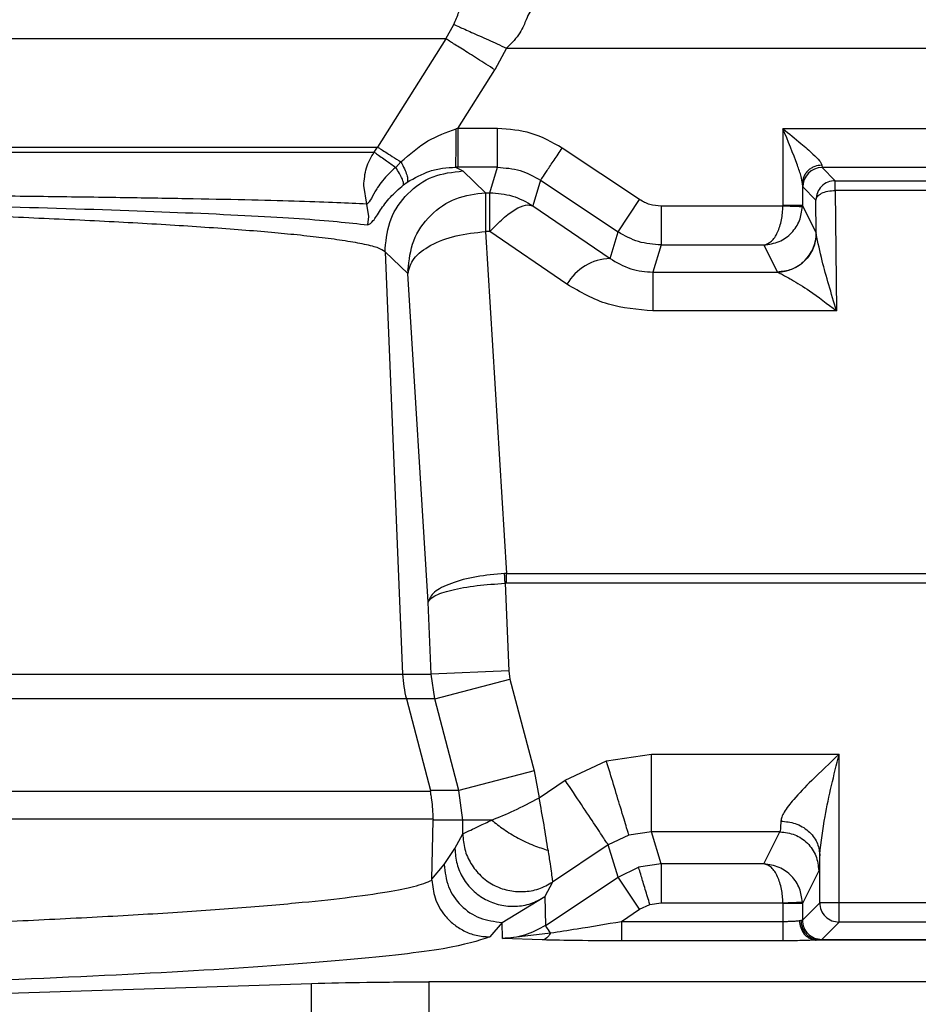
# Model space of a CAD drawing. Header units: inches. Extents: x 144.9 to 238.4, y 214.8 to 247.7.
# Tile 97 of 256: x 152.822 to 152.8789, y 244.3873 to 244.4497. Entities that reach past the tile are written whole.
import ezdxf

# ---------------------------------------------------------------- set-up
doc = ezdxf.new("R2010")
doc.units = ezdxf.units.IN
doc.header["$LTSCALE"] = 0.25
doc.header["$MEASUREMENT"] = 0
doc.layers.add('ANNOTATIONS', color=1, linetype='Continuous')
doc.layers.add('MOTOR LH', color=7, linetype='Continuous')
doc.styles.add('ARIAL', font='arial.ttf', dxfattribs={"height": 0.09375})
doc.dimstyles.new('STANDARD$0', dxfattribs={"dimtxt": 0.09375, "dimasz": 0.09375, "dimexe": 0.03125, "dimexo": 0.046875, "dimgap": 0.09, "dimtad": 0, "dimtih": 1, "dimtoh": 1, "dimdec": 4, "dimzin": 0, "dimdsep": 46, "dimtxsty": 'ARIAL', "dimcen": 0.09, "dimadec": 0, "dimazin": 0, "dimtfac": 1, "dimtdec": 4, "dimtofl": 0, "dimtmove": 0, "dimatfit": 1, "dimfxl": 1, "dimtolj": 1, "dimtzin": 0, "dimarcsym": 0})

# ---------------------------------------------------------------- blocks, each defined once
blk = doc.blocks.new('*D64')
at = {"layer": 'ANNOTATIONS', "color": 0, "lineweight": -2, "transparency": 16777216}
for p, q in [((152.282684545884, 244.7210665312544), (152.282684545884, 245.6873671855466)), ((153.423309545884, 243.5376739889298), (153.423309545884, 245.6873671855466)), ((152.376434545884, 245.6561171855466), (152.5678870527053, 245.6561171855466)), ((153.329559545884, 245.6561171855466), (153.1381070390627, 245.6561171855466))]:
    blk.add_line(p, q, dxfattribs=at)
at = {"layer": 'ANNOTATIONS', "color": 0, "transparency": 16777216}
for points in [[(152.376434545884, 245.6717421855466), (152.376434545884, 245.6404921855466), (152.282684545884, 245.6561171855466)], [(153.329559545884, 245.6717421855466), (153.329559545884, 245.6404921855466), (153.423309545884, 245.6561171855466)]]:
    blk.add_solid(points, dxfattribs=at)
at = {"layer": 'defpoints', "color": 0, "transparency": 16777216}
for p in [(152.282684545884, 245.6561171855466), (152.282684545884, 244.6741915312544), (153.423309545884, 243.4907989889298)]:
    blk.add_point(p, dxfattribs=at)
at = {"layer": 'ANNOTATIONS', "color": 0, "transparency": 16777216, "insert": (152.852997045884, 245.6561171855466), "char_height": 0.09375, "attachment_point": 5, "style": 'ARIAL'}
blk.add_mtext('\\A1;18 5/8"', dxfattribs=at)
blk = doc.blocks.new('*D66')
at = {"layer": 'ANNOTATIONS', "color": 0, "lineweight": -2, "transparency": 16777216}
for p, q in [((151.9943491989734, 244.7850832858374), (151.9943491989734, 246.0537298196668)), ((153.423309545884, 243.5376739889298), (153.423309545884, 246.0537298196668)), ((152.0880991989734, 246.0224798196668), (152.5044876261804, 246.0224798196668)), ((153.329559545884, 246.0224798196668), (152.913171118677, 246.0224798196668))]:
    blk.add_line(p, q, dxfattribs=at)
at = {"layer": 'ANNOTATIONS', "color": 0, "transparency": 16777216}
for points in [[(152.0880991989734, 246.0381048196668), (152.0880991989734, 246.0068548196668), (151.9943491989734, 246.0224798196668)], [(153.329559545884, 246.0381048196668), (153.329559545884, 246.0068548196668), (153.423309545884, 246.0224798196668)]]:
    blk.add_solid(points, dxfattribs=at)
at = {"layer": 'defpoints', "color": 0, "transparency": 16777216}
for p in [(153.423309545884, 246.0224798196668), (151.9943491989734, 244.7382082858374), (153.423309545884, 243.4907989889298)]:
    blk.add_point(p, dxfattribs=at)
at = {"layer": 'ANNOTATIONS', "color": 0, "transparency": 16777216, "insert": (152.7088293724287, 246.0224798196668), "char_height": 0.09375, "attachment_point": 5, "style": 'ARIAL'}
blk.add_mtext('\\A1;24""', dxfattribs=at)

msp = doc.modelspace()

# ---------------------------------------------------------------- linework, layer by layer
at = {"layer": 'MOTOR LH'}
for p, q in [((152.8489847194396, 244.448478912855), (152.8494827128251, 244.4493957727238)), ((152.8489847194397, 244.448478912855), (152.7576760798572, 244.448478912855)), ((152.8489847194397, 244.448478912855), (152.8446523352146, 244.4416277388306)), ((152.8528166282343, 244.4478980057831), (152.8520774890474, 244.44652271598)), ((152.8528166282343, 244.4478980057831), (152.902017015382, 244.4478980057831)), ((152.8497271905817, 244.4428078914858), (152.8520774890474, 244.44652271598)), ((152.8497271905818, 244.4428078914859), (152.8496330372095, 244.4427840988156)), ((152.8522517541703, 244.4428078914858), (152.8497271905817, 244.4428078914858)), ((152.8497271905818, 244.4428078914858), (152.8497271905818, 244.4403487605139)), ((152.8522517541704, 244.4403487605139), (152.8522517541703, 244.4428078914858)), ((152.9020170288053, 244.4427909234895), (152.8703321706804, 244.4427909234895)), ((152.8703321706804, 244.4427909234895), (152.8703321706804, 244.4379288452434)), ((152.7578107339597, 244.4416277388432), (152.8446523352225, 244.4416277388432)), ((152.8444365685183, 244.4413095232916), (152.8446523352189, 244.4416277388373)), ((152.8612478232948, 244.4382996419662), (152.8563439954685, 244.441568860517)), ((152.7578299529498, 244.4413095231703), (152.8444365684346, 244.4413095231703)), ((152.846133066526, 244.4406901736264), (152.8457998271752, 244.4403435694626)), ((152.8495953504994, 244.44034879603), (152.8500502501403, 244.4401190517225)), ((152.8497271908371, 244.4403487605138), (152.8495953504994, 244.44034879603)), ((152.8522517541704, 244.4403487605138), (152.8497271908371, 244.4403487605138)), ((152.8517633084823, 244.4387355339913), (152.8522517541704, 244.4403487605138)), ((152.8727924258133, 244.4404813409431), (152.872813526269, 244.4403306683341)), ((152.901890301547, 244.4403306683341), (152.872813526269, 244.4403306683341)), ((152.872813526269, 244.4403306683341), (152.8736460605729, 244.4394981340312)), ((152.8500502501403, 244.4401190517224), (152.8514908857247, 244.4387355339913)), ((152.8439688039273, 244.4380182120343), (152.8437789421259, 244.4391942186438)), ((152.8462907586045, 244.4392335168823), (152.8465234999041, 244.4394050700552)), ((152.8549799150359, 244.4395227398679), (152.8544914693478, 244.4379095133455)), ((152.8549799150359, 244.4395227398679), (152.8598837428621, 244.4362535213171)), ((152.8715622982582, 244.439326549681), (152.8715622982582, 244.437928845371)), ((152.8715833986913, 244.4391005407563), (152.8715622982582, 244.439326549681)), ((152.8724159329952, 244.4382680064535), (152.8715833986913, 244.4391005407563)), ((152.8736460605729, 244.4394981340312), (152.9014737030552, 244.4394981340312)), ((152.873646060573, 244.4388831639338), (152.8736460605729, 244.4394981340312)), ((152.8514908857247, 244.4387355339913), (152.8517633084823, 244.4387355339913)), ((152.8514908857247, 244.4387355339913), (152.8514908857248, 244.4362779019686)), ((152.8517633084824, 244.4362779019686), (152.8517633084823, 244.4387355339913)), ((152.8598837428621, 244.4362535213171), (152.8612478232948, 244.4382996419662)), ((152.873646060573, 244.4388831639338), (152.8737229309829, 244.4312553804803)), ((152.9014737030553, 244.4388831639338), (152.873646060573, 244.4388831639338)), ((152.8440915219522, 244.4372341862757), (152.8439688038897, 244.438018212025)), ((152.8544914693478, 244.4379095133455), (152.8593749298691, 244.4345730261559)), ((152.8703314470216, 244.4378866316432), (152.8626119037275, 244.4378866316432)), ((152.8626119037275, 244.4378866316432), (152.8626119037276, 244.4354275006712)), ((152.8703321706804, 244.4379288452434), (152.8703314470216, 244.4378866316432)), ((152.8715622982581, 244.4379288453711), (152.871560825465, 244.4378444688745)), ((152.8715622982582, 244.437928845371), (152.8724369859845, 244.4361789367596)), ((152.8724369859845, 244.4361789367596), (152.8724159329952, 244.4382680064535)), ((152.8440338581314, 244.4367044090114), (152.8440915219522, 244.4372341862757)), ((152.8514908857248, 244.4362779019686), (152.8528221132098, 244.4146217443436)), ((152.8517633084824, 244.4362779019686), (152.8514908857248, 244.4362779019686)), ((152.8566467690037, 244.432941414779), (152.8517633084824, 244.4362779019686)), ((152.8593749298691, 244.4345730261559), (152.8598837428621, 244.4362535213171)), ((152.8724399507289, 244.4361170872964), (152.8724369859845, 244.4361789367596)), ((152.845136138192, 244.4349978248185), (152.8451322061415, 244.4352008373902)), ((152.8626119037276, 244.4354275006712), (152.8620927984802, 244.4337130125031)), ((152.8626119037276, 244.4354275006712), (152.8691231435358, 244.4354275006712)), ((152.8699767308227, 244.4337198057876), (152.8691231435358, 244.4354275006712)), ((152.8451361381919, 244.4349978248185), (152.8462398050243, 244.4082482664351)), ((152.8465768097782, 244.4336142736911), (152.8451361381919, 244.4349978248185)), ((152.8465728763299, 244.4338172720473), (152.8465768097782, 244.4336142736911)), ((152.8478553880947, 244.4128146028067), (152.8465768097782, 244.4336142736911)), ((152.8620927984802, 244.4337130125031), (152.8699838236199, 244.4337130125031)), ((152.8699767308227, 244.4337198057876), (152.8699838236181, 244.4337130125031)), ((152.8737229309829, 244.4312553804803), (152.8620927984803, 244.4312553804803)), ((152.8528221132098, 244.4146217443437), (152.8526976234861, 244.4146177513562)), ((152.8528221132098, 244.4146217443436), (152.9013514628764, 244.4146217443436)), ((152.8528221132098, 244.4140065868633), (152.8528221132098, 244.4146217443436)), ((152.8528221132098, 244.4140065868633), (152.8527287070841, 244.4140042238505)), ((152.8527287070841, 244.4140042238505), (152.8529580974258, 244.4084512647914)), ((152.9025817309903, 244.4140065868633), (152.8528221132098, 244.4140065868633)), ((152.8480440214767, 244.4082482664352), (152.8478553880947, 244.4128146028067)), ((152.8529580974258, 244.4084512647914), (152.8480440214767, 244.4082482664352)), ((152.8529580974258, 244.4084512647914), (152.8530365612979, 244.4079284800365)), ((152.7577321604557, 244.4082482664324), (152.8480440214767, 244.4082482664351)), ((152.848279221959, 244.4066799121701), (152.8480440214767, 244.4082482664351)), ((152.8482792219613, 244.4066799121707), (152.8530365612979, 244.4079284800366)), ((152.8530365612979, 244.4079284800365), (152.8545599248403, 244.4021241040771)), ((152.8464749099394, 244.4066799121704), (152.7577387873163, 244.4066799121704)), ((152.8464749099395, 244.4066799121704), (152.8479964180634, 244.4008755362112)), ((152.8482792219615, 244.4066799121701), (152.8464749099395, 244.4066799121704)), ((152.8498025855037, 244.4008755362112), (152.8482792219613, 244.4066799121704)), ((152.8565401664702, 244.401522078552), (152.8591460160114, 244.4027520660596)), ((152.8591460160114, 244.4027520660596), (152.861996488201, 244.4031741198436)), ((152.861996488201, 244.3982558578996), (152.861996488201, 244.4031741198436)), ((152.861996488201, 244.4031741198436), (152.8738905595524, 244.4031741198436)), ((152.8738905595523, 244.3925374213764), (152.8738905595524, 244.4031741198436)), ((152.8545599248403, 244.4021241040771), (152.8498025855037, 244.4008755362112)), ((152.8545599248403, 244.4021241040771), (152.8548812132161, 244.4004161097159)), ((152.8548812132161, 244.4004161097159), (152.8565401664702, 244.4015220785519)), ((152.8479964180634, 244.4008755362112), (152.8480042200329, 244.4008122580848)), ((152.8498025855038, 244.4008755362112), (152.8479964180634, 244.4008755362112)), ((152.850044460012, 244.3990026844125), (152.8498025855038, 244.4008755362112)), ((152.8480042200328, 244.4008122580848), (152.7576912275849, 244.4008122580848)), ((152.8481758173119, 244.3990682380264), (152.7576698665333, 244.3990682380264)), ((152.8481758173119, 244.3990682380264), (152.8481744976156, 244.3990028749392)), ((152.8480972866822, 244.3952700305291), (152.848174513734, 244.3990028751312)), ((152.850044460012, 244.3990026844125), (152.8481744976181, 244.3990028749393)), ((152.850044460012, 244.3981270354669), (152.850044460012, 244.3990026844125)), ((152.8495489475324, 244.3972011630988), (152.850044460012, 244.3981270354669)), ((152.8605711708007, 244.3980450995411), (152.8592683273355, 244.3974298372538)), ((152.861996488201, 244.3982558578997), (152.8605711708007, 244.3980450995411)), ((152.8626119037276, 244.3962232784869), (152.861996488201, 244.3982558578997)), ((152.8701391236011, 244.3982558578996), (152.861996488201, 244.3982558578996)), ((152.8691231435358, 244.3962232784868), (152.8701391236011, 244.3982558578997)), ((152.8488702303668, 244.396186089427), (152.8495489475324, 244.3972011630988)), ((152.8592683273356, 244.3974298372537), (152.8557410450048, 244.3950783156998)), ((152.8598837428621, 244.3953972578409), (152.8592683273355, 244.3974298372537)), ((152.8726604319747, 244.3937675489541), (152.8726604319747, 244.3968188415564)), ((152.8480972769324, 244.395270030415), (152.8488702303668, 244.396186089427)), ((152.8598837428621, 244.395397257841), (152.8611867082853, 244.3960121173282)), ((152.8626119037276, 244.3962232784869), (152.8611867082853, 244.3960121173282)), ((152.8626119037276, 244.3962232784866), (152.8626119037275, 244.3937641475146)), ((152.8691231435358, 244.3962232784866), (152.8626119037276, 244.3962232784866)), ((152.8552839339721, 244.3923307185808), (152.8598837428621, 244.3953972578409)), ((152.8612478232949, 244.3933511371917), (152.8598837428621, 244.3953972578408)), ((152.8725993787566, 244.3957967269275), (152.8715622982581, 244.3937219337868)), ((152.8557410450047, 244.3950783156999), (152.8552455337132, 244.3941524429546)), ((152.8525343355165, 244.3925228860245), (152.8552455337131, 244.3941524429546)), ((152.8552455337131, 244.3941524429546), (152.855283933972, 244.3923307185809)), ((152.8612478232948, 244.3933511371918), (152.8618992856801, 244.3936586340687)), ((152.8618992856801, 244.3936586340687), (152.8626119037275, 244.3937641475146)), ((152.8626119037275, 244.3937641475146), (152.870331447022, 244.3937641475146)), ((152.870331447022, 244.3937641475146), (152.8703321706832, 244.3937219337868)), ((152.8703321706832, 244.3937219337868), (152.8703321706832, 244.3925867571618)), ((152.8715622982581, 244.3937219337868), (152.8703321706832, 244.3937219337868)), ((152.871560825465, 244.3938063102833), (152.8715622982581, 244.3937219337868)), ((152.8715622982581, 244.392669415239), (152.8726604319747, 244.3937675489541)), ((152.8715622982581, 244.3937219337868), (152.8715622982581, 244.392669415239)), ((152.9025817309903, 244.3937675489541), (152.8726604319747, 244.3937675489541)), ((152.8601012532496, 244.3925867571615), (152.8612478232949, 244.3933511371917)), ((152.8525343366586, 244.3925228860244), (152.8517582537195, 244.3916030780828)), ((152.852555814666, 244.3915039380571), (152.8525343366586, 244.3925228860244)), ((152.8601012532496, 244.3925867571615), (152.8703321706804, 244.3925867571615)), ((152.8713725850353, 244.3926342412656), (152.8714657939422, 244.3926534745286)), ((152.8714657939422, 244.3926534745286), (152.8715622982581, 244.392669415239)), ((152.8738905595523, 244.3925374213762), (152.8727924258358, 244.3914392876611)), ((152.9013514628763, 244.3925374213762), (152.8738905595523, 244.3925374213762)), ((152.852555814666, 244.3915039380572), (152.8556004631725, 244.3918559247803)), ((152.8550766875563, 244.3914123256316), (152.852555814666, 244.3915039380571)), ((152.8703321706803, 244.3913574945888), (152.8601012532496, 244.3913574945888)), ((152.872599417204, 244.3914233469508), (152.8723971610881, 244.3914071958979)), ((152.9019770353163, 244.3914063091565), (152.8724329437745, 244.3914063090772)), ((152.8727924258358, 244.3914392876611), (152.872599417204, 244.3914233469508)), ((152.9019644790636, 244.3914233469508), (152.872599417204, 244.3914233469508)), ((152.8049995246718, 244.387540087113), (152.840460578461, 244.3886547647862)), ((152.840460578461, 244.3795891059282), (152.840460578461, 244.3886547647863)), ((152.9042099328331, 244.3887584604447), (152.8479018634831, 244.3887584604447)), ((152.8479018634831, 244.3887584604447), (152.8479018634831, 244.3799009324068))]:
    msp.add_line(p, q, dxfattribs=at)
for centre, radius, start, end in [((152.8728139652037, 244.4391001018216), 0.001230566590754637, 90.02043701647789, 179.9795629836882), ((152.8699755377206, 244.4361812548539), 0.002461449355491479, 270.0277721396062, 359.9460411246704), ((152.8595068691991, 244.4312557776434), 0.003319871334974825, 92.27766603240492, 149.4864773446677), ((152.8536195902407, 244.4085527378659), 0.007386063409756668, 182.3625402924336, 194.6883990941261)]:
    msp.add_arc(centre, radius, start, end, dxfattribs=at)
for points, knots in [([(152.8494827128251, 244.4493957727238), (152.8495937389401, 244.4496571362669), (152.8498168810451, 244.4501824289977), (152.8500723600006, 244.4509869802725), (152.8502712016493, 244.4517661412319), (152.8503573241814, 244.4521782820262), (152.8504018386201, 244.4523913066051)], [0, 0, 0, 0, 0.2223456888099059, 0.4468740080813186, 0.7141039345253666, 1, 1, 1, 1]), ([(152.8545172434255, 244.4503571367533), (152.8544419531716, 244.4503190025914), (152.8542913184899, 244.4502427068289), (152.8541372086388, 244.4498778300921), (152.8540601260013, 244.4496953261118)], [0, 0, 0, 0, 0.4998201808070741, 1, 1, 1, 1]), ([(152.8540601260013, 244.4496953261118), (152.8540135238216, 244.4495721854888), (152.8539156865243, 244.4493136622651), (152.8536628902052, 244.4488506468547), (152.8532961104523, 244.4483578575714), (152.8529819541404, 244.4480565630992), (152.8528166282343, 244.4478980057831)], [0, 0, 0, 0, 0.2183689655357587, 0.4584469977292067, 0.7150057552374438, 1, 1, 1, 1]), ([(152.8494827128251, 244.4493957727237), (152.8495757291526, 244.4493539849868), (152.849768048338, 244.4492675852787), (152.8505625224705, 244.4489106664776), (152.8516248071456, 244.448433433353), (152.8524281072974, 244.4480725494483), (152.8528166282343, 244.4478980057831)], [0, 0, 0, 0, 0.2418279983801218, 0.4999999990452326, 0.75817200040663, 1, 1, 1, 1]), ([(152.8520774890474, 244.44652271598), (152.851703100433, 244.4467595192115), (152.8509547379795, 244.4472328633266), (152.8499790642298, 244.4478499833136), (152.8492517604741, 244.4483100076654), (152.8490737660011, 244.4484225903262), (152.8489847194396, 244.448478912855)], [0, 0, 0, 0, 0.2501385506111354, 0.4999999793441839, 0.7498614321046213, 1, 1, 1, 1]), ([(152.8461330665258, 244.4406901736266), (152.8466775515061, 244.4411718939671), (152.847709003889, 244.4420844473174), (152.8490159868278, 244.4425597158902), (152.8496330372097, 244.4427840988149)], [0, 0, 0, 0, 0.5278818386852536, 0.9999999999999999, 0.9999999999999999, 0.9999999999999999, 0.9999999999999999]), ([(152.8495953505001, 244.4403487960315), (152.8495999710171, 244.4403916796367), (152.8496095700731, 244.4404807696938), (152.8496220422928, 244.4410490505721), (152.8496308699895, 244.4418575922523), (152.8496323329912, 244.4424830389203), (152.8496330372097, 244.4427840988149)], [0, 0, 0, 0, 0.2406752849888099, 0.4999993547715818, 0.759323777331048, 1, 1, 1, 1]), ([(152.8703321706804, 244.4427909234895), (152.8707172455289, 244.4424767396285), (152.8713855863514, 244.441931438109), (152.8721872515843, 244.4412405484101), (152.8726013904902, 244.4408220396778), (152.8727659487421, 244.4405954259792), (152.8727839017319, 244.4405180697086), (152.8727924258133, 244.4404813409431)], [0, 0, 0, 0, 0.3746132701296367, 0.650183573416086, 0.8454334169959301, 0.9266117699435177, 1, 1, 1, 1]), ([(152.8715622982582, 244.439326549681), (152.8715409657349, 244.4394678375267), (152.8714904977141, 244.4398020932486), (152.8710762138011, 244.440966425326), (152.8706511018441, 244.442008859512), (152.8703321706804, 244.4427909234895)], [0, 0, 0, 0, 0.1546045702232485, 0.3657601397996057, 1, 1, 1, 1]), ([(152.8446523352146, 244.4416277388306), (152.844699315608, 244.4415979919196), (152.8447933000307, 244.4415384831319), (152.8451216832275, 244.4413305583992), (152.8455598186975, 244.4410531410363), (152.8459424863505, 244.4408108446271), (152.8461337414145, 244.4406897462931)], [0, 0, 0, 0, 0.2501505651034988, 0.5004269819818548, 0.7503163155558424, 1, 1, 1, 1]), ([(152.8444365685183, 244.4413095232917), (152.8444758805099, 244.441282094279), (152.8445594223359, 244.441223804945), (152.8448391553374, 244.4410230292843), (152.8452445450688, 244.4407404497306), (152.8455950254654, 244.4404899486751), (152.8457998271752, 244.4403435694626)], [0, 0, 0, 0, 0.2353005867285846, 0.5000367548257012, 0.7078486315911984, 1, 1, 1, 1]), ([(152.8457998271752, 244.4403435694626), (152.8455028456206, 244.4400668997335), (152.8450575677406, 244.4396520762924), (152.8446824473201, 244.4391057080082), (152.8445215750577, 244.4388465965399), (152.8444474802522, 244.4387189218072), (152.8443070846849, 244.4384733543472), (152.8441270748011, 244.4381123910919), (152.8440174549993, 244.4380471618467), (152.8439688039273, 244.4380182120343)], [0, 0, 0, 0, 0.296480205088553, 0.4445261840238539, 0.540075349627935, 0.5686287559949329, 0.5844665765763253, 0.8155794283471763, 0.9999999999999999, 0.9999999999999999, 0.9999999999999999, 0.9999999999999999]), ([(152.8462907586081, 244.4392335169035), (152.8462955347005, 244.4392777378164), (152.8463052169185, 244.4393673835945), (152.8462121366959, 244.4396224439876), (152.8460485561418, 244.4399476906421), (152.8458819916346, 244.4402127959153), (152.8457998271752, 244.4403435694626)], [0, 0, 0, 0, 0.2466404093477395, 0.4999958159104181, 0.7533533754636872, 1, 1, 1, 1]), ([(152.8461330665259, 244.4406901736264), (152.8462102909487, 244.4405409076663), (152.8463670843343, 244.4402378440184), (152.8465078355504, 244.4398604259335), (152.846572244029, 244.4395626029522), (152.8465395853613, 244.4394570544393), (152.846523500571, 244.4394050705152)], [0, 0, 0, 0, 0.2462674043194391, 0.5000115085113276, 0.7537495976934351, 0.9999999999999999, 0.9999999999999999, 0.9999999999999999, 0.9999999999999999]), ([(152.846523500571, 244.4394050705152), (152.8469894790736, 244.4396687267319), (152.8476874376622, 244.440063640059), (152.8487547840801, 244.4403100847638), (152.8493174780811, 244.4403359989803), (152.8495953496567, 244.440348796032)], [0, 0, 0, 0, 0.5041543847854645, 0.7551397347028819, 1, 1, 1, 1]), ([(152.8727924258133, 244.4404813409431), (152.8726382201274, 244.4404651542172), (152.872401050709, 244.4404402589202), (152.8721154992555, 244.440295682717), (152.8719188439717, 244.4401466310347), (152.8717600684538, 244.4399620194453), (152.8716060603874, 244.439693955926), (152.8715795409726, 244.4394713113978), (152.8715622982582, 244.439326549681)], [0, 0, 0, 0, 0.2395398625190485, 0.3684139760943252, 0.5000000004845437, 0.6315860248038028, 0.7604601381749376, 1, 1, 1, 1]), ([(152.8440338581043, 244.4367044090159), (152.8441380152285, 244.4367526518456), (152.8443345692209, 244.4368436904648), (152.8447820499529, 244.4375773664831), (152.8453893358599, 244.4384278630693), (152.8459992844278, 244.4389730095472), (152.8462907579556, 244.4392335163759)], [0, 0, 0, 0, 0.2947524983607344, 0.5562248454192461, 0.7879350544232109, 1, 1, 1, 1]), ([(152.8439688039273, 244.4380182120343), (152.842749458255, 244.4380764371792), (152.8403683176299, 244.4381901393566), (152.8345247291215, 244.4383193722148), (152.8290008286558, 244.4384127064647), (152.8244881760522, 244.4384766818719), (152.81964276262, 244.4385354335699), (152.8123265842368, 244.4386119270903), (152.8018724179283, 244.4386971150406), (152.7877235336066, 244.4387760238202), (152.772866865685, 244.4388308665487), (152.7626273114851, 244.4388453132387), (152.7575652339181, 244.438852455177)], [0, 0, 0, 0, 0.1346083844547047, 0.2628635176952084, 0.3246659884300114, 0.3848832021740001, 0.4435169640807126, 0.5005688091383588, 0.6295664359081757, 0.7557997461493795, 0.8792759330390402, 1, 1, 1, 1]), ([(152.7575759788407, 244.4386120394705), (152.7593389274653, 244.4386075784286), (152.7635628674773, 244.4385968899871), (152.7708777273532, 244.4385640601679), (152.7790718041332, 244.4385100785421), (152.7877002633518, 244.4384315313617), (152.7941695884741, 244.4383554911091), (152.7989970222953, 244.4382885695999), (152.8020671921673, 244.4382423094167), (152.8051715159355, 244.4381914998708), (152.8082865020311, 244.4381360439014), (152.8113927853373, 244.4380758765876), (152.8170455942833, 244.4379566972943), (152.8248263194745, 244.4377577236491), (152.8334243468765, 244.437452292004), (152.8403859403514, 244.4370983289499), (152.8427935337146, 244.4368383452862), (152.8440338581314, 244.4367044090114)], [0, 0, 0, 0, 0.04195510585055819, 0.1005224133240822, 0.1759682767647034, 0.242876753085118, 0.3188877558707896, 0.3463982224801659, 0.3750710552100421, 0.4048649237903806, 0.4355465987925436, 0.4671254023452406, 0.4996433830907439, 0.614338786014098, 0.7362927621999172, 0.8641454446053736, 0.9999999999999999, 0.9999999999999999, 0.9999999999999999, 0.9999999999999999]), ([(152.8451361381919, 244.4349978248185), (152.8450000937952, 244.4350843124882), (152.8447380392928, 244.4352509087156), (152.843766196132, 244.4354887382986), (152.8425120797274, 244.4357055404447), (152.8410365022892, 244.4359011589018), (152.8394406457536, 244.4360756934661), (152.8371562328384, 244.4362896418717), (152.8339007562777, 244.4365391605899), (152.8293325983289, 244.4368185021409), (152.8243324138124, 244.4370701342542), (152.8181001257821, 244.4373330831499), (152.8103930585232, 244.4375961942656), (152.8010201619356, 244.4378462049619), (152.7892856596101, 244.4380860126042), (152.7749118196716, 244.4382903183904), (152.7634522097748, 244.4383503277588), (152.7577702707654, 244.4383800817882)], [0, 0, 0, 0, 0.0511230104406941, 0.0984753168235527, 0.1420577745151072, 0.181871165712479, 0.2179162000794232, 0.2501935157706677, 0.3170453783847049, 0.3810118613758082, 0.4420943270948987, 0.5002940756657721, 0.5860698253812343, 0.6693927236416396, 0.7502658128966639, 0.8761760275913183, 1, 1, 1, 1]), ([(152.8691231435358, 244.4354275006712), (152.8692865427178, 244.4354776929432), (152.869603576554, 244.4355750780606), (152.8699987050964, 244.4361728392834), (152.8702660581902, 244.4369747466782), (152.8703102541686, 244.4375910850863), (152.8703314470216, 244.4378866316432)], [0, 0, 0, 0, 0.2771850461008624, 0.5378058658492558, 0.7783686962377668, 1, 1, 1, 1]), ([(152.8691231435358, 244.4354275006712), (152.8694524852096, 244.4354720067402), (152.8700914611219, 244.435558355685), (152.8708888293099, 244.4361423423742), (152.8714327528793, 244.4369347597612), (152.8715193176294, 244.4375496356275), (152.871560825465, 244.4378444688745)], [0, 0, 0, 0, 0.2771996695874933, 0.5378120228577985, 0.7783806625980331, 1, 1, 1, 1]), ([(152.8715608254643, 244.4378444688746), (152.8715419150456, 244.4378451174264), (152.871512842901, 244.4378461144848), (152.871357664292, 244.4378514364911), (152.8711989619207, 244.4378568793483), (152.8710032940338, 244.437863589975), (152.8707196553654, 244.4378733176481), (152.8704844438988, 244.4378813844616), (152.8703314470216, 244.4378866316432)], [0, 0, 0, 0, 0.239712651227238, 0.3685249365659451, 0.4999999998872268, 0.63147506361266, 0.760287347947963, 1, 1, 1, 1]), ([(152.8626119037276, 244.4354275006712), (152.8621266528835, 244.4354642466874), (152.861156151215, 244.4355377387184), (152.8603078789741, 244.4360149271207), (152.8598837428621, 244.4362535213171)], [0, 0, 0, 0, 0.5000000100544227, 0.9999999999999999, 0.9999999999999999, 0.9999999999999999, 0.9999999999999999]), ([(152.8724399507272, 244.4361170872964), (152.8724006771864, 244.435812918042), (152.8723403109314, 244.4353453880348), (152.8720291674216, 244.4347865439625), (152.8717120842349, 244.4344030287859), (152.8713219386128, 244.4340943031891), (152.8707568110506, 244.4337954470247), (152.8702885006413, 244.4337455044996), (152.8699838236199, 244.4337130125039)], [0, 0, 0, 0, 0.2397900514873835, 0.368574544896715, 0.4999999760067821, 0.6314254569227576, 0.7602099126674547, 1, 1, 1, 1]), ([(152.8737229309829, 244.4312553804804), (152.8733903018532, 244.4323623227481), (152.8728413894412, 244.4341890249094), (152.8725534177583, 244.4355721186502), (152.8724399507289, 244.4361170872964)], [0, 0, 0, 0, 0.605978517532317, 1, 1, 1, 1]), ([(152.8593749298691, 244.4345730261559), (152.8597904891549, 244.4343284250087), (152.8603913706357, 244.4339747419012), (152.8613790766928, 244.4337446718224), (152.8618588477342, 244.4337233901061), (152.8620927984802, 244.4337130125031)], [0, 0, 0, 0, 0.5346496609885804, 0.7730812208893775, 1, 1, 1, 1]), ([(152.8699838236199, 244.4337130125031), (152.8700512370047, 244.4336819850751), (152.8702035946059, 244.4336118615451), (152.8709491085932, 244.4332052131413), (152.8721315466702, 244.4324696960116), (152.8731411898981, 244.4316992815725), (152.8737229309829, 244.4312553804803)], [0, 0, 0, 0, 0.1548627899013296, 0.3499976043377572, 0.6254784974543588, 1, 1, 1, 1]), ([(152.8620927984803, 244.4312553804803), (152.8611264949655, 244.4313326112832), (152.8591466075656, 244.4314908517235), (152.8574932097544, 244.4324502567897), (152.8566467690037, 244.432941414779)], [0, 0, 0, 0, 0.4880598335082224, 1, 1, 1, 1]), ([(152.8526976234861, 244.4146177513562), (152.8520905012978, 244.4145647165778), (152.8508386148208, 244.4144553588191), (152.8492463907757, 244.4140187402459), (152.8481083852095, 244.4134454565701), (152.8479400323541, 244.4130256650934), (152.8478553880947, 244.4128146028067)], [0, 0, 0, 0, 0.2391327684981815, 0.4930919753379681, 0.7451373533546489, 1, 1, 1, 1]), ([(152.8478553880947, 244.4128146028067), (152.8479440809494, 244.4129461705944), (152.8481205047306, 244.4132078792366), (152.8492689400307, 244.4135807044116), (152.8508685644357, 244.4138717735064), (152.8521211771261, 244.4139609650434), (152.8527287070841, 244.4140042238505)], [0, 0, 0, 0, 0.2548940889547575, 0.5070236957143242, 0.7609014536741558, 0.9999999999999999, 0.9999999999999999, 0.9999999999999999, 0.9999999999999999]), ([(152.8605711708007, 244.3980450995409), (152.8605399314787, 244.3981482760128), (152.8604750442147, 244.3983625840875), (152.8600893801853, 244.3996363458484), (152.8596184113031, 244.4011918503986), (152.859299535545, 244.4022450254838), (152.8591460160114, 244.4027520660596)], [0, 0, 0, 0, 0.2707190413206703, 0.562311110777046, 0.7892790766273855, 1, 1, 1, 1]), ([(152.8738905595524, 244.4031741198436), (152.8733004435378, 244.4026177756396), (152.8722797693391, 244.4016555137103), (152.8710764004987, 244.4004221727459), (152.8704751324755, 244.3996477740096), (152.8702388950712, 244.39919667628), (152.8702126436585, 244.3990207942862), (152.8702001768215, 244.3989372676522)], [0, 0, 0, 0, 0.3777787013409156, 0.6534121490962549, 0.8459587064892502, 0.9268455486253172, 1, 1, 1, 1]), ([(152.8726604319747, 244.3968188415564), (152.8727598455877, 244.3976191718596), (152.8730155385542, 244.3996776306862), (152.8735586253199, 244.401847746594), (152.8738905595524, 244.4031741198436)], [0, 0, 0, 0, 0.388800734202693, 1, 1, 1, 1]), ([(152.8481758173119, 244.3990682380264), (152.8481582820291, 244.3994936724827), (152.8481343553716, 244.4000741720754), (152.8480311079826, 244.4006427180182), (152.8480125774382, 244.4007595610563), (152.8480042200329, 244.4008122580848)], [0, 0, 0, 0, 0.6009910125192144, 0.8200441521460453, 1, 1, 1, 1]), ([(152.8518822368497, 244.3990026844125), (152.852345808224, 244.3991883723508), (152.8532905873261, 244.3995668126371), (152.8543444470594, 244.4001295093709), (152.8548812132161, 244.4004161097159)], [0, 0, 0, 0, 0.4906664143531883, 1, 1, 1, 1]), ([(152.8554502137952, 244.3970931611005), (152.8553714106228, 244.3976159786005), (152.8552164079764, 244.3986443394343), (152.85499168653, 244.3998321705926), (152.8548812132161, 244.4004161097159)], [0, 0, 0, 0, 0.5083988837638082, 1, 1, 1, 1]), ([(152.850044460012, 244.3981270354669), (152.8500776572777, 244.398143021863), (152.8501450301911, 244.3981754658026), (152.8505240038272, 244.3983551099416), (152.8510892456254, 244.3986264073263), (152.851609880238, 244.3988734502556), (152.8518822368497, 244.3990026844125)], [0, 0, 0, 0, 0.2391357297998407, 0.4853192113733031, 0.7307579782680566, 0.9999999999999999, 0.9999999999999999, 0.9999999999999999, 0.9999999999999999]), ([(152.8518822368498, 244.3990026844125), (152.8521252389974, 244.3988048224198), (152.8526220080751, 244.3984003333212), (152.8535563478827, 244.3978426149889), (152.8545386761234, 244.3973745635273), (152.8551507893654, 244.3971855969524), (152.8554502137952, 244.3970931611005)], [0, 0, 0, 0, 0.2445825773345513, 0.4999999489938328, 0.7554174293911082, 1, 1, 1, 1]), ([(152.8702001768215, 244.3989372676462), (152.8705080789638, 244.3989069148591), (152.8709815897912, 244.3988602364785), (152.8715518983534, 244.3985945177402), (152.8719448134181, 244.3983210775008), (152.8722623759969, 244.3979827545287), (152.8725709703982, 244.3974916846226), (152.8726251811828, 244.3970839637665), (152.8726604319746, 244.3968188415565)], [0, 0, 0, 0, 0.2395789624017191, 0.3684392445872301, 0.4999999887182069, 0.631560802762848, 0.7604208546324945, 1, 1, 1, 1]), ([(152.8554502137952, 244.3970931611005), (152.8554937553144, 244.3967948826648), (152.855576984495, 244.3962247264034), (152.8556648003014, 244.3956039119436), (152.8557255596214, 244.3951888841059), (152.855735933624, 244.3951148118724), (152.8557410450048, 244.3950783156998)], [0, 0, 0, 0, 0.2692202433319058, 0.514611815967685, 0.7608441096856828, 1, 1, 1, 1]), ([(152.8726604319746, 244.3968188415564), (152.8726508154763, 244.396538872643), (152.8726315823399, 244.3959789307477), (152.8726101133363, 244.3958574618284), (152.8725993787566, 244.3957967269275)], [0, 0, 0, 0, 0.4999963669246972, 0.9999999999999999, 0.9999999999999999, 0.9999999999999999, 0.9999999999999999]), ([(152.8618992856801, 244.3936586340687), (152.861800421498, 244.3939851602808), (152.8615950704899, 244.3946633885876), (152.8613592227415, 244.3954423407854), (152.8612176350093, 244.395909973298), (152.8611967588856, 244.3959789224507), (152.8611867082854, 244.3960121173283)], [0, 0, 0, 0, 0.2707190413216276, 0.5623111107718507, 0.7892790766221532, 1, 1, 1, 1]), ([(152.870331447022, 244.3937641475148), (152.8703102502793, 244.3940596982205), (152.8702660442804, 244.3946760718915), (152.8699986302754, 244.395478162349), (152.8696034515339, 244.3960758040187), (152.8692864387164, 244.3961731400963), (152.8691231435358, 244.3962232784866)], [0, 0, 0, 0, 0.2216347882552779, 0.4622213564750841, 0.7229870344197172, 1, 1, 1, 1]), ([(152.871560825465, 244.3938063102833), (152.871519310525, 244.3941011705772), (152.8714327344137, 244.3947160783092), (152.87088865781, 244.3955086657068), (152.8700912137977, 244.3960925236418), (152.8694522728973, 244.3961788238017), (152.8691231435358, 244.3962232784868)], [0, 0, 0, 0, 0.2216392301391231, 0.4622110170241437, 0.7229757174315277, 1, 1, 1, 1]), ([(152.8480974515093, 244.3951993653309), (152.8480972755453, 244.3952113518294), (152.8480969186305, 244.3952356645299), (152.8480971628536, 244.3952584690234), (152.8480972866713, 244.3952700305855)], [0, 0, 0, 0, 0.4930138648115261, 1, 1, 1, 1]), ([(152.7576656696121, 244.3912765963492), (152.7614860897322, 244.3912962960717), (152.7691670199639, 244.3913359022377), (152.7804431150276, 244.3914683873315), (152.7903457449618, 244.3916363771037), (152.798892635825, 244.391828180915), (152.8061974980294, 244.3920279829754), (152.8132078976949, 244.3922591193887), (152.8195912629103, 244.3925116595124), (152.8253765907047, 244.3927846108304), (152.8305896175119, 244.3930764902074), (152.8353854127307, 244.3933999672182), (152.839440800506, 244.3937386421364), (152.842802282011, 244.3940942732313), (152.8452757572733, 244.3944425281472), (152.8471771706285, 244.3948149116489), (152.8477728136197, 244.395063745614), (152.8480974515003, 244.3951993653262)], [0, 0, 0, 0, 0.08242030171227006, 0.1657054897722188, 0.2498566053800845, 0.3104048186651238, 0.3722505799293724, 0.435394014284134, 0.4998351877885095, 0.5583385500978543, 0.6195157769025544, 0.6833663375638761, 0.7498896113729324, 0.8097985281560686, 0.8749406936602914, 0.9318400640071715, 1, 1, 1, 1]), ([(152.8480974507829, 244.3951993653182), (152.8481393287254, 244.3948221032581), (152.8482300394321, 244.3940049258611), (152.8487829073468, 244.3930577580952), (152.8494546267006, 244.3923894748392), (152.8501157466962, 244.3919650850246), (152.8508980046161, 244.3916645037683), (152.8514662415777, 244.3916239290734), (152.8517582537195, 244.3916030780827)], [0, 0, 0, 0, 0.1995762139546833, 0.432296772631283, 0.5616855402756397, 0.6994359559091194, 0.8455426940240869, 1, 1, 1, 1]), ([(152.870331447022, 244.3937641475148), (152.8704844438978, 244.3937693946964), (152.8707196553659, 244.39377746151), (152.8710032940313, 244.3937871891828), (152.8711989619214, 244.3937938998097), (152.8713576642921, 244.393799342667), (152.8715128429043, 244.3938046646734), (152.8715419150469, 244.3938056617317), (152.8715608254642, 244.3938063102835)], [0, 0, 0, 0, 0.2397126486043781, 0.3685249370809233, 0.5000000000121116, 0.6314750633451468, 0.7602873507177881, 0.9999999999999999, 0.9999999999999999, 0.9999999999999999, 0.9999999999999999]), ([(152.855283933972, 244.3923307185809), (152.8548546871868, 244.3920894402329), (152.8540060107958, 244.3916124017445), (152.8530354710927, 244.3915398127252), (152.852555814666, 244.3915039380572)], [0, 0, 0, 0, 0.5057838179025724, 1, 1, 1, 1]), ([(152.8556004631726, 244.3918559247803), (152.8561569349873, 244.3919410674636), (152.8575985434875, 244.3921616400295), (152.8591491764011, 244.3924250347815), (152.8601012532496, 244.3925867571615)], [0, 0, 0, 0, 0.3860075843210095, 1, 1, 1, 1]), ([(152.8703321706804, 244.3925867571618), (152.8704276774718, 244.3925873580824), (152.8706239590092, 244.3925885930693), (152.8709083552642, 244.392598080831), (152.8711756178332, 244.3926127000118), (152.871305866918, 244.3926269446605), (152.8713725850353, 244.3926342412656)], [0, 0, 0, 0, 0.2308340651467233, 0.4744004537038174, 0.7307696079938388, 1, 1, 1, 1]), ([(152.8713725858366, 244.3926342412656), (152.8713905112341, 244.392484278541), (152.8714276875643, 244.3921732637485), (152.871651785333, 244.3917920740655), (152.8719141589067, 244.3915622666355), (152.8721626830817, 244.3914400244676), (152.872316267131, 244.391418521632), (152.8723971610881, 244.3914071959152)], [0, 0, 0, 0, 0.240771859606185, 0.4993481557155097, 0.7074918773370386, 0.845933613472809, 1, 1, 1, 1]), ([(152.8714657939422, 244.3926534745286), (152.8714817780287, 244.3924993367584), (152.8715063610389, 244.3922622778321), (152.8716483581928, 244.3919768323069), (152.8717946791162, 244.3917802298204), (152.8719758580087, 244.39162145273), (152.872238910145, 244.3914673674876), (152.872457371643, 244.3914406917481), (152.872599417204, 244.3914233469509)], [0, 0, 0, 0, 0.2395503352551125, 0.3684207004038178, 0.4999999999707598, 0.6315792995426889, 0.7604496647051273, 1, 1, 1, 1]), ([(152.8517582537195, 244.3916030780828), (152.8509960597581, 244.3913526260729), (152.849471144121, 244.3908515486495), (152.8431525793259, 244.3901360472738), (152.8340976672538, 244.3894757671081), (152.822296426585, 244.3888927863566), (152.8082016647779, 244.3884044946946), (152.7922374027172, 244.3880298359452), (152.774939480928, 244.3877683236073), (152.7628269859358, 244.3877050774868), (152.7567706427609, 244.387673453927)], [0, 0, 0, 0, 0.1249224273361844, 0.2499313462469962, 0.3749626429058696, 0.4999983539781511, 0.6250828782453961, 0.7501532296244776, 0.8750746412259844, 1, 1, 1, 1]), ([(152.8556004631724, 244.3918559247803), (152.8555658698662, 244.3917933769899), (152.855495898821, 244.3916668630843), (152.8553656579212, 244.3915299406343), (152.8552240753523, 244.3914366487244), (152.855125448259, 244.3914203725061), (152.8550766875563, 244.3914123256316)], [0, 0, 0, 0, 0.2471972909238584, 0.4999999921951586, 0.7528026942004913, 1, 1, 1, 1]), ([(152.8601012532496, 244.3913574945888), (152.8591494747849, 244.3913593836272), (152.8573763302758, 244.3913629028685), (152.8558047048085, 244.3913966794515), (152.8550766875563, 244.3914123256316)], [0, 0, 0, 0, 0.5367743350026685, 1, 1, 1, 1]), ([(152.8724329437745, 244.3914063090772), (152.872310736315, 244.3913992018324), (152.8720665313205, 244.3913849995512), (152.8715480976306, 244.3913697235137), (152.8709629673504, 244.3913593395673), (152.8705426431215, 244.3913581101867), (152.8703321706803, 244.3913574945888)], [0, 0, 0, 0, 0.2502333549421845, 0.5000368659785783, 0.7496493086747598, 1, 1, 1, 1]), ([(152.8723971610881, 244.3914071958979), (152.8724024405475, 244.3914069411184), (152.8724136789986, 244.391406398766), (152.8724262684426, 244.3914063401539), (152.8724329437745, 244.3914063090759)], [0, 0, 0, 0, 0.4697675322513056, 1, 1, 1, 1]), ([(152.840460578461, 244.3886547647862), (152.8415980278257, 244.3886846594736), (152.8438729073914, 244.3887444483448), (152.8465588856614, 244.388753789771), (152.8479018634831, 244.3887584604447)], [0, 0, 0, 0, 0.5000042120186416, 1, 1, 1, 1])]:
    msp.add_open_spline(points, degree=3, knots=knots, dxfattribs=at)
for points in [[(152.8563439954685, 244.441568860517), (152.8557078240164, 244.4419268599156), (152.8544354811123, 244.4426428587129), (152.852979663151, 244.4427528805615), (152.8522517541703, 244.4428078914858)], [(152.8549799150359, 244.4395227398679), (152.855005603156, 244.4395612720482), (152.8550569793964, 244.4396383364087), (152.8553746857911, 244.4401148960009), (152.855819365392, 244.4407819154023), (152.8561691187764, 244.4413065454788), (152.8563439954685, 244.441568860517)], [(152.8437789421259, 244.4391942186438), (152.8438082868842, 244.4395723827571), (152.8438669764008, 244.4403287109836), (152.8442467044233, 244.4409825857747), (152.8444365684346, 244.4413095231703)], [(152.8522517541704, 244.4403487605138), (152.8527370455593, 244.4403121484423), (152.8537076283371, 244.4402389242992), (152.8545558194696, 244.4397614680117), (152.8549799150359, 244.4395227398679)], [(152.8451322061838, 244.4352008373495), (152.8452068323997, 244.4358447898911), (152.8453560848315, 244.4371326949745), (152.8464936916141, 244.438757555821), (152.8481184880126, 244.4398951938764), (152.8494063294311, 244.4400444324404), (152.8500502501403, 244.4401190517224)], [(152.8736460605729, 244.4394981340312), (152.8734848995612, 244.4394796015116), (152.8731625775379, 244.4394425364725), (152.8727560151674, 244.439158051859), (152.8724715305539, 244.4387514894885), (152.8724344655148, 244.4384291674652), (152.8724159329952, 244.4382680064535)], [(152.8465728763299, 244.4338172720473), (152.8466474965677, 244.434461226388), (152.8467967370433, 244.4357491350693), (152.8479343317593, 244.4373740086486), (152.8495591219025, 244.4385116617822), (152.8508469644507, 244.4386609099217), (152.8514908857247, 244.4387355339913)], [(152.8517633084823, 244.4387355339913), (152.8522485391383, 244.4386987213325), (152.8532190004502, 244.4386250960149), (152.8540673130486, 244.438148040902), (152.8544914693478, 244.4379095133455)], [(152.8626119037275, 244.4378866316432), (152.8623691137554, 244.4379044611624), (152.8618835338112, 244.4379401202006), (152.8614597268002, 244.4381798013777), (152.8612478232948, 244.4382996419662)], [(152.8724159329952, 244.4382680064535), (152.8724364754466, 244.4383478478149), (152.8724775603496, 244.4385075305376), (152.8727629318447, 244.4387096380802), (152.8731670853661, 244.4388523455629), (152.8734864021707, 244.4388728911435), (152.873646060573, 244.4388831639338)], [(152.8517633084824, 244.4362779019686), (152.8520450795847, 244.4365689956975), (152.8526086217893, 244.4371511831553), (152.8533857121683, 244.4377141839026), (152.8540538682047, 244.4380155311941), (152.8543456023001, 244.4379448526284), (152.8544914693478, 244.4379095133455)], [(152.8715622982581, 244.4379288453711), (152.8715414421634, 244.4379288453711), (152.8714997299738, 244.4379288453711), (152.8712142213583, 244.4379288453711), (152.8708104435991, 244.4379288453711), (152.8704915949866, 244.4379288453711), (152.8703321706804, 244.4379288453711)], [(152.8465768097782, 244.4336142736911), (152.8466558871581, 244.4339380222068), (152.8468140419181, 244.434585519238), (152.8479527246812, 244.4354427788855), (152.8495708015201, 244.436079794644), (152.8508508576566, 244.4362118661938), (152.8514908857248, 244.4362779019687)], [(152.8620927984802, 244.4337130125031), (152.8620927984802, 244.4336682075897), (152.8620927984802, 244.4335785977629), (152.8620927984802, 244.4330527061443), (152.8620927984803, 244.4322891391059), (152.8620927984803, 244.4315999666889), (152.8620927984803, 244.4312553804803)], [(152.852728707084, 244.4140042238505), (152.8527232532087, 244.4141118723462), (152.8527123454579, 244.4143271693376), (152.85270253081, 244.4145208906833), (152.8526976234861, 244.4146177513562)], [(152.8592683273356, 244.3974298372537), (152.8592169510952, 244.3975069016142), (152.8591141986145, 244.3976610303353), (152.858478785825, 244.3986141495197), (152.8575894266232, 244.3999481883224), (152.8568899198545, 244.4009974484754), (152.8565401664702, 244.4015220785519)], [(152.8518822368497, 244.3990026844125), (152.8516208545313, 244.3990026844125), (152.8510980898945, 244.3990026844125), (152.8505337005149, 244.3990026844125), (152.8501467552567, 244.3990026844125), (152.8500785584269, 244.3990026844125), (152.850044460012, 244.3990026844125)], [(152.8702001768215, 244.3989372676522), (152.8701900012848, 244.3987506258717), (152.8701696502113, 244.3983773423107), (152.8701492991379, 244.3982963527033), (152.8701391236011, 244.3982558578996)], [(152.850044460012, 244.3981270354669), (152.8500709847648, 244.3977983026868), (152.8501240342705, 244.3971408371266), (152.8505334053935, 244.3962258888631), (152.8511531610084, 244.3954481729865), (152.851962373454, 244.3948642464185), (152.8528971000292, 244.3945148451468), (152.8538879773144, 244.3944305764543), (152.8548763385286, 244.3945974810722), (152.8554528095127, 244.3949180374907), (152.8557410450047, 244.3950783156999)], [(152.8701391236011, 244.3982558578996), (152.8704613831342, 244.3982187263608), (152.8711059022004, 244.3981444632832), (152.8719189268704, 244.3975757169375), (152.8724879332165, 244.3967630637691), (152.8725622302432, 244.396118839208), (152.8725993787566, 244.3957967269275)], [(152.8495489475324, 244.3972011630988), (152.8495754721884, 244.396872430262), (152.8496285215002, 244.3962149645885), (152.8500378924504, 244.3953000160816), (152.8506576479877, 244.3945222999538), (152.8514668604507, 244.3939383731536), (152.852401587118, 244.3935889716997), (152.8533924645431, 244.3935047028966), (152.8543808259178, 244.3936716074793), (152.8549572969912, 244.3939921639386), (152.8552455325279, 244.3941524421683)], [(152.8488702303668, 244.396186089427), (152.8489258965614, 244.3957065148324), (152.8490372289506, 244.3947473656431), (152.8498848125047, 244.3935372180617), (152.851095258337, 244.3926898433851), (152.8520546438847, 244.3925785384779), (152.8525343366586, 244.3925228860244)], [(152.8726604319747, 244.3937675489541), (152.8726789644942, 244.3936063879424), (152.8727160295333, 244.393284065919), (152.8730005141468, 244.3928775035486), (152.8734070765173, 244.3925930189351), (152.8737293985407, 244.392555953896), (152.8738905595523, 244.3925374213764)], [(152.8556004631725, 244.3918559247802), (152.8555132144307, 244.3919867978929), (152.855338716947, 244.3922485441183), (152.8553021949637, 244.3923033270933), (152.8552839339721, 244.3923307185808)], [(152.8601012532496, 244.3925867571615), (152.8601012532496, 244.3924297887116), (152.8601012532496, 244.3921158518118), (152.8601012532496, 244.3917161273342), (152.8601012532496, 244.3914294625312), (152.8601012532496, 244.391381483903), (152.8601012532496, 244.3913574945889)], [(152.8703321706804, 244.3925867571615), (152.8703321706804, 244.3924297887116), (152.8703321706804, 244.3921158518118), (152.8703321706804, 244.3917161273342), (152.8703321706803, 244.3914294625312), (152.8703321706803, 244.391381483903), (152.8703321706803, 244.3913574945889)], [(152.8715622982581, 244.392669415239), (152.8715808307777, 244.3925082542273), (152.8716178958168, 244.3921859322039), (152.8719023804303, 244.3917793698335), (152.8723089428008, 244.39149488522), (152.8726312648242, 244.3914578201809), (152.8727924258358, 244.3914392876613)]]:
    msp.add_open_spline(points, degree=3, dxfattribs=at)

# ---------------------------------------------------------------- dimensions: what is measured, and where the dimension line sits
at = {"layer": 'ANNOTATIONS'}
for base, p1, p2, text, picture, middle in [((153.423309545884, 246.0224798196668), (151.9943491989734, 244.7382082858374), (153.423309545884, 243.4907989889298), '24""', '*D66', (152.7088293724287, 246.0224798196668)), ((152.282684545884, 245.6561171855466), (153.423309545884, 243.4907989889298), (152.282684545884, 244.6741915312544), '18 5/8"', '*D64', (152.852997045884, 245.6561171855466))]:
    dim = msp.add_linear_dim(base=base, p1=p1, p2=p2, text=text, dimstyle='STANDARD$0', dxfattribs=at)
    dim.commit()
    dim.dimension.update_dxf_attribs({"geometry": picture, "text_midpoint": middle, "dimtype": 160})

doc.saveas('drawing.dxf')
